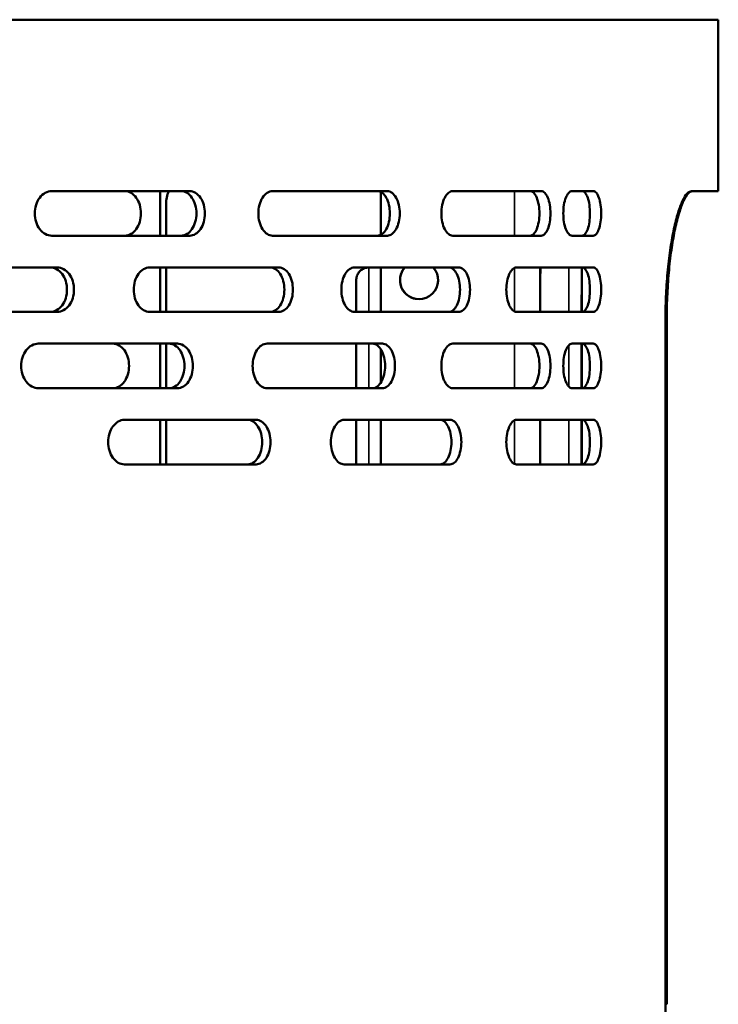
# Model space of a CAD drawing. Header units: millimetres. Extents: x -1252 to 7038, y -1657 to 2073.
# Tile 44 of 54: x 5794 to 5904, y 681 to 836. Entities that reach past the tile are written whole.
import ezdxf

# ---------------------------------------------------------------- set-up
doc = ezdxf.new("R2010")
doc.units = ezdxf.units.MM
doc.layers.add('Видимые тонкие (ГОСТ)', color=7, linetype='Continuous', lineweight=35)
doc.layers.add('Видимый контур (ГОСТ)', color=7, linetype='Continuous', lineweight=50)

msp = doc.modelspace()

# ---------------------------------------------------------------- linework, layer by layer
at = {"layer": 'Видимые тонкие (ГОСТ)'}
for p, q in [((5871.62, 802), (5871.62, 809)), ((5871.62, 790.08), (5871.62, 796.92)), ((5875.62, 797), (5875.62, 790)), ((5895.62, 789), (5895.42, 789)), ((5871.62, 778), (5871.62, 785)), ((5871.62, 766.08), (5871.62, 772.92)), ((5875.62, 773), (5875.62, 766)), ((5895.62, 681), (5895.42, 681))]:
    msp.add_line(p, q, dxfattribs=at)
for centre, major_axis, start_param, end_param in [((5882.23, 771), (0, 26), 5.531837, 7.034533), ((5848.73, 771), (0, 26), 0, 0.751348), ((5880.23, 771), (0, 28), 0.380251, 0.82498), ((5848.73, 771), (0, 26), 1.002186, 1.298202), ((5880.23, 771), (0, -28), 4.198749, 4.450626), ((5882.23, 771), (0, 26), 1.002186, 1.298202), ((5882.23, 771), (0, -26), 1.843391, 2.139407), ((5848.73, 771), (0, 26), 1.493797, 1.76431), ((5880.23, 771), (0, -28), 4.6409, 4.891923), ((5882.23, 771), (0, 26), 1.493797, 1.76431), ((5882.23, 771), (0, -26), 1.377283, 1.647795)]:
    msp.add_ellipse(centre, major_axis=major_axis, ratio=0.001398, start_param=start_param, end_param=end_param, dxfattribs=at)
at = {"layer": 'Видимый контур (ГОСТ)'}
for p, q in [((5903.73, 836), (5387.07, 836)), ((5903.73, 809), (5903.73, 836)), ((5820.51, 809), (5798.78, 809)), ((5815.84, 802), (5815.84, 809)), ((5851.63, 809), (5833.57, 809)), ((5850.62, 808.86), (5850.62, 802.14)), ((5875.85, 809), (5861.92, 809)), ((5884.05, 809), (5880.7, 809)), ((5903.73, 809), (5899.5, 809)), ((5816.79, 807), (5816.79, 802)), ((5798.78, 802), (5820.51, 802)), ((5833.57, 802), (5851.63, 802)), ((5861.92, 802), (5875.85, 802)), ((5880.7, 802), (5884.05, 802)), ((5799.64, 797), (5775.94, 797)), ((5834.52, 797), (5814.2, 797)), ((5815.84, 790), (5815.84, 797)), ((5816.79, 797), (5816.79, 790)), ((5862.88, 797), (5846.46, 797)), ((5850.62, 797), (5850.62, 790)), ((5884.05, 797), (5871.94, 797)), ((5775.94, 790), (5799.64, 790)), ((5814.2, 790), (5834.52, 790)), ((5846.46, 790), (5862.88, 790)), ((5871.94, 790), (5884.05, 790)), ((5895.42, 681), (5895.42, 789)), ((5895.62, 789), (5895.62, 681)), ((5818.59, 785), (5796.67, 785)), ((5815.84, 778), (5815.84, 785)), ((5816.79, 785), (5816.79, 778)), ((5850.86, 785), (5832.69, 785)), ((5875.85, 785), (5861.92, 785)), ((5884.05, 785), (5880.7, 785)), ((5850.62, 784.11), (5850.62, 778.89)), ((5796.67, 778), (5818.59, 778)), ((5832.69, 778), (5850.86, 778)), ((5861.92, 778), (5875.85, 778)), ((5880.7, 778), (5884.05, 778)), ((5830.96, 773), (5810.23, 773)), ((5815.84, 766), (5815.84, 773)), ((5816.79, 773), (5816.79, 766)), ((5861.49, 773), (5844.84, 773)), ((5850.62, 773), (5850.62, 766)), ((5884.05, 773), (5871.94, 773)), ((5810.23, 766), (5830.96, 766)), ((5844.84, 766), (5861.49, 766)), ((5871.94, 766), (5884.05, 766))]:
    msp.add_line(p, q, dxfattribs=at)
for centre, major_axis, ratio, start_param, end_param in [((5821.79, 807), (0, 5), 0.999999, 1.159279, 1.570796), ((5856.62, 795), (0, -3), 0.999999, 3.982661, 8.583709), ((5856.62, 795), (0, -3), 0.999999, 3.982661, 6.282719), ((5875.73, 771), (0, 28), 0.001398, 0.380251, 0.82498), ((5882.23, 771), (0, 23), 0.001398, 5.684517, 6.881853), ((5882.23, 771), (0, -23), 0.001398, 4.057973, 4.403135), ((5882.23, 771), (0, 23), 0.001398, 5.021643, 5.366805), ((5875.73, 771), (0, -28), 0.001398, 4.6409, 4.891923), ((5882.23, 771), (0, -23), 0.001398, 4.625322, 4.93153), ((5882.23, 771), (0, 23), 0.001398, 4.493248, 4.799455)]:
    msp.add_ellipse(centre, major_axis=major_axis, ratio=ratio, start_param=start_param, end_param=end_param, dxfattribs=at)
for points, knots in [([(5798.78, 802), (5798.44, 802), (5798.09, 802.09), (5797.43, 802.44), (5797.13, 802.71), (5796.66, 803.34), (5796.45, 803.73), (5796.18, 804.59), (5796.11, 805.06), (5796.11, 805.5), (5796.11, 805.94), (5796.18, 806.41), (5796.45, 807.27), (5796.66, 807.66), (5797.13, 808.29), (5797.43, 808.55), (5798.09, 808.91), (5798.44, 809), (5798.78, 809)], [-0.527446, -0.527446, -0.527446, -0.527446, -0.395564, -0.395564, -0.263683, -0.263683, -0.131841, -0.131841, 0, 0, 0, 0.131841, 0.131841, 0.263683, 0.263683, 0.395564, 0.395564, 0.527446, 0.527446, 0.527446, 0.527446]), ([(5810.33, 809), (5810.64, 809), (5810.98, 808.91), (5811.6, 808.55), (5811.88, 808.28), (5812.32, 807.66), (5812.51, 807.27), (5812.77, 806.41), (5812.83, 805.94), (5812.83, 805.06), (5812.77, 804.59), (5812.51, 803.73), (5812.32, 803.34), (5811.88, 802.71), (5811.6, 802.44), (5810.98, 802.09), (5810.64, 802), (5810.33, 802)], [0.527483, 0.527483, 0.527483, 0.527483, 0.659431, 0.659431, 0.79138, 0.79138, 0.923219, 0.923219, 1.055059, 1.055059, 1.186898, 1.186898, 1.318737, 1.318737, 1.450686, 1.450686, 1.582634, 1.582634, 1.582634, 1.582634]), ([(5819.17, 802), (5819.47, 802), (5819.79, 802.09), (5820.39, 802.45), (5820.66, 802.71), (5821.08, 803.34), (5821.27, 803.73), (5821.51, 804.59), (5821.57, 805.06), (5821.57, 805.94), (5821.51, 806.41), (5821.27, 807.27), (5821.08, 807.66), (5820.66, 808.28), (5820.39, 808.55), (5819.79, 808.91), (5819.47, 809), (5819.17, 809)], [0.528102, 0.528102, 0.528102, 0.528102, 0.660434, 0.660434, 0.792766, 0.792766, 0.92459, 0.92459, 1.056415, 1.056415, 1.188239, 1.188239, 1.320064, 1.320064, 1.452396, 1.452396, 1.584728, 1.584728, 1.584728, 1.584728]), ([(5820.51, 809), (5820.81, 809), (5821.13, 808.91), (5821.73, 808.55), (5822, 808.28), (5822.42, 807.66), (5822.61, 807.27), (5822.85, 806.41), (5822.91, 805.94), (5822.91, 805.06), (5822.85, 804.59), (5822.61, 803.73), (5822.42, 803.34), (5822, 802.71), (5821.73, 802.45), (5821.13, 802.09), (5820.81, 802), (5820.51, 802)], [-1.584693, -1.584693, -1.584693, -1.584693, -1.452367, -1.452367, -1.320042, -1.320042, -1.188217, -1.188217, -1.056393, -1.056393, -0.924568, -0.924568, -0.792743, -0.792743, -0.660418, -0.660418, -0.528092, -0.528092, -0.528092, -0.528092]), ([(5833.57, 802), (5833.29, 802), (5832.99, 802.09), (5832.44, 802.44), (5832.18, 802.71), (5831.78, 803.34), (5831.6, 803.73), (5831.37, 804.59), (5831.32, 805.06), (5831.32, 805.5), (5831.32, 805.94), (5831.37, 806.41), (5831.6, 807.27), (5831.78, 807.66), (5832.18, 808.29), (5832.44, 808.55), (5832.99, 808.91), (5833.29, 809), (5833.57, 809)], [-0.527405, -0.527405, -0.527405, -0.527405, -0.395544, -0.395544, -0.263684, -0.263684, -0.131842, -0.131842, 0, 0, 0, 0.131842, 0.131842, 0.263684, 0.263684, 0.395544, 0.395544, 0.527405, 0.527405, 0.527405, 0.527405]), ([(5850.07, 802), (5850.32, 802), (5850.58, 802.09), (5851.06, 802.45), (5851.28, 802.72), (5851.63, 803.34), (5851.78, 803.73), (5851.98, 804.59), (5852.02, 805.06), (5852.02, 805.94), (5851.98, 806.41), (5851.78, 807.27), (5851.63, 807.66), (5851.28, 808.28), (5851.06, 808.55), (5850.58, 808.91), (5850.32, 809), (5850.07, 809)], [0.528252, 0.528252, 0.528252, 0.528252, 0.660672, 0.660672, 0.793093, 0.793093, 0.924913, 0.924913, 1.056734, 1.056734, 1.188555, 1.188555, 1.320376, 1.320376, 1.452796, 1.452796, 1.585217, 1.585217, 1.585217, 1.585217]), ([(5851.63, 809), (5851.88, 809), (5852.14, 808.91), (5852.62, 808.55), (5852.84, 808.28), (5853.19, 807.66), (5853.34, 807.27), (5853.54, 806.41), (5853.58, 805.94), (5853.58, 805.06), (5853.54, 804.59), (5853.34, 803.73), (5853.19, 803.34), (5852.84, 802.72), (5852.62, 802.45), (5852.14, 802.09), (5851.88, 802), (5851.63, 802)], [-1.585175, -1.585175, -1.585175, -1.585175, -1.452762, -1.452762, -1.32035, -1.32035, -1.188529, -1.188529, -1.056708, -1.056708, -0.924886, -0.924886, -0.793065, -0.793065, -0.660653, -0.660653, -0.52824, -0.52824, -0.52824, -0.52824]), ([(5861.92, 802), (5861.7, 802), (5861.46, 802.09), (5861.02, 802.44), (5860.82, 802.71), (5860.5, 803.34), (5860.36, 803.73), (5860.17, 804.59), (5860.13, 805.06), (5860.13, 805.5), (5860.13, 805.94), (5860.17, 806.41), (5860.36, 807.27), (5860.5, 807.66), (5860.82, 808.29), (5861.02, 808.55), (5861.46, 808.91), (5861.7, 809), (5861.92, 809)], [-0.527382, -0.527382, -0.527382, -0.527382, -0.395533, -0.395533, -0.263684, -0.263684, -0.131842, -0.131842, 0, 0, 0, 0.131842, 0.131842, 0.263684, 0.263684, 0.395533, 0.395533, 0.527382, 0.527382, 0.527382, 0.527382]), ([(5874.11, 802), (5874.3, 802), (5874.49, 802.09), (5874.85, 802.45), (5875.02, 802.72), (5875.27, 803.34), (5875.38, 803.73), (5875.53, 804.59), (5875.57, 805.06), (5875.57, 805.94), (5875.53, 806.41), (5875.38, 807.27), (5875.27, 807.66), (5875.02, 808.28), (5874.85, 808.55), (5874.49, 808.91), (5874.3, 809), (5874.11, 809)], [0.528386, 0.528386, 0.528386, 0.528386, 0.660884, 0.660884, 0.793383, 0.793383, 0.925201, 0.925201, 1.057018, 1.057018, 1.188836, 1.188836, 1.320653, 1.320653, 1.453152, 1.453152, 1.585651, 1.585651, 1.585651, 1.585651]), ([(5875.85, 809), (5876.04, 809), (5876.23, 808.91), (5876.59, 808.55), (5876.76, 808.28), (5877.01, 807.66), (5877.12, 807.27), (5877.27, 806.41), (5877.31, 805.94), (5877.31, 805.06), (5877.27, 804.59), (5877.12, 803.73), (5877.01, 803.34), (5876.76, 802.72), (5876.59, 802.45), (5876.23, 802.09), (5876.04, 802), (5875.85, 802)], [-1.585603, -1.585603, -1.585603, -1.585603, -1.453113, -1.453113, -1.320623, -1.320623, -1.188806, -1.188806, -1.056988, -1.056988, -0.92517, -0.92517, -0.793352, -0.793352, -0.660862, -0.660862, -0.528372, -0.528372, -0.528372, -0.528372]), ([(5880.7, 802), (5880.53, 802), (5880.34, 802.09), (5880.01, 802.45), (5879.85, 802.72), (5879.61, 803.34), (5879.5, 803.73), (5879.36, 804.59), (5879.33, 805.06), (5879.33, 805.5), (5879.33, 805.94), (5879.36, 806.41), (5879.5, 807.27), (5879.61, 807.66), (5879.85, 808.28), (5880.01, 808.55), (5880.34, 808.91), (5880.53, 809), (5880.7, 809)], [-0.529514, -0.529514, -0.529514, -0.529514, -0.39653, -0.39653, -0.263547, -0.263547, -0.131773, -0.131773, 0, 0, 0, 0.131773, 0.131773, 0.263547, 0.263547, 0.39653, 0.39653, 0.529514, 0.529514, 0.529514, 0.529514]), ([(5882.3, 802), (5882.46, 802), (5882.62, 802.09), (5882.93, 802.45), (5883.07, 802.72), (5883.29, 803.34), (5883.38, 803.73), (5883.5, 804.59), (5883.53, 805.06), (5883.53, 805.94), (5883.5, 806.41), (5883.38, 807.27), (5883.29, 807.66), (5883.07, 808.28), (5882.93, 808.55), (5882.62, 808.91), (5882.46, 809), (5882.3, 809)], [0.530709, 0.530709, 0.530709, 0.530709, 0.664526, 0.664526, 0.798343, 0.798343, 0.930103, 0.930103, 1.061863, 1.061863, 1.193624, 1.193624, 1.325384, 1.325384, 1.459201, 1.459201, 1.593018, 1.593018, 1.593018, 1.593018]), ([(5884.05, 809), (5884.21, 809), (5884.38, 808.91), (5884.68, 808.55), (5884.82, 808.28), (5885.04, 807.66), (5885.14, 807.27), (5885.26, 806.41), (5885.29, 805.94), (5885.29, 805.06), (5885.26, 804.59), (5885.14, 803.73), (5885.04, 803.34), (5884.82, 802.72), (5884.68, 802.45), (5884.38, 802.09), (5884.21, 802), (5884.05, 802)], [-1.592871, -1.592871, -1.592871, -1.592871, -1.459081, -1.459081, -1.32529, -1.32529, -1.193529, -1.193529, -1.061767, -1.061767, -0.930006, -0.930006, -0.798244, -0.798244, -0.664454, -0.664454, -0.530664, -0.530664, -0.530664, -0.530664]), ([(5895.42, 789), (5895.42, 790.26), (5895.45, 791.55), (5895.57, 794.13), (5895.66, 795.41), (5895.9, 797.86), (5896.05, 799.04), (5896.38, 801.21), (5896.56, 802.21), (5896.95, 803.99), (5897.16, 804.83), (5897.62, 806.31), (5897.86, 806.95), (5898.34, 807.98), (5898.59, 808.37), (5899.06, 808.88), (5899.29, 809), (5899.5, 809)], [-12.142508, -12.142508, -12.142508, -12.142508, -11.765787, -11.765787, -11.389066, -11.389066, -11.012345, -11.012345, -10.635624, -10.635624, -10.25159, -10.25159, -9.867556, -9.867556, -9.483523, -9.483523, -9.099489, -9.099489, -9.099489, -9.099489]), ([(5899.64, 809), (5899.43, 809), (5899.21, 808.88), (5898.74, 808.37), (5898.5, 807.98), (5898.02, 806.95), (5897.79, 806.31), (5897.34, 804.83), (5897.12, 803.99), (5896.74, 802.21), (5896.56, 801.21), (5896.24, 799.04), (5896.09, 797.86), (5895.86, 795.41), (5895.77, 794.13), (5895.65, 791.55), (5895.62, 790.26), (5895.62, 789)], [-9.114278, -9.114278, -9.114278, -9.114278, -8.730244, -8.730244, -8.34621, -8.34621, -7.962177, -7.962177, -7.578143, -7.578143, -7.201422, -7.201422, -6.824701, -6.824701, -6.44798, -6.44798, -6.071258, -6.071258, -6.071258, -6.071258]), ([(5798.54, 790), (5798.87, 790), (5799.23, 790.09), (5799.89, 790.45), (5800.19, 790.72), (5800.66, 791.34), (5800.86, 791.73), (5801.13, 792.59), (5801.19, 793.06), (5801.19, 793.94), (5801.13, 794.41), (5800.86, 795.27), (5800.66, 795.66), (5800.19, 796.28), (5799.89, 796.55), (5799.23, 796.91), (5798.87, 797), (5798.54, 797)], [0.529849, 0.529849, 0.529849, 0.529849, 0.663184, 0.663184, 0.796519, 0.796519, 0.928301, 0.928301, 1.060082, 1.060082, 1.191864, 1.191864, 1.323645, 1.323645, 1.45698, 1.45698, 1.590315, 1.590315, 1.590315, 1.590315]), ([(5799.64, 797), (5799.97, 797), (5800.33, 796.91), (5800.98, 796.56), (5801.28, 796.29), (5801.75, 795.66), (5801.96, 795.27), (5802.23, 794.41), (5802.29, 793.94), (5802.29, 793.06), (5802.23, 792.59), (5801.96, 791.73), (5801.75, 791.34), (5801.28, 790.72), (5800.99, 790.45), (5800.33, 790.09), (5799.97, 790), (5799.64, 790)], [-1.590205, -1.590205, -1.590205, -1.590205, -1.457264, -1.457264, -1.324322, -1.324322, -1.192166, -1.192166, -1.06001, -1.06001, -0.928228, -0.928228, -0.796446, -0.796446, -0.663131, -0.663131, -0.529816, -0.529816, -0.529816, -0.529816]), ([(5814.2, 790), (5813.89, 790), (5813.55, 790.09), (5812.94, 790.44), (5812.65, 790.71), (5812.21, 791.34), (5812.02, 791.73), (5811.76, 792.59), (5811.7, 793.06), (5811.7, 793.5), (5811.7, 793.94), (5811.76, 794.41), (5812.02, 795.27), (5812.21, 795.66), (5812.65, 796.28), (5812.94, 796.55), (5813.55, 796.91), (5813.89, 797), (5814.2, 797)], [-0.527624, -0.527624, -0.527624, -0.527624, -0.395642, -0.395642, -0.263661, -0.263661, -0.13183, -0.13183, 0, 0, 0, 0.13183, 0.13183, 0.263661, 0.263661, 0.395642, 0.395642, 0.527624, 0.527624, 0.527624, 0.527624]), ([(5833.17, 790), (5833.46, 790), (5833.76, 790.09), (5834.31, 790.45), (5834.56, 790.72), (5834.96, 791.34), (5835.13, 791.73), (5835.35, 792.59), (5835.41, 793.06), (5835.41, 793.94), (5835.35, 794.41), (5835.13, 795.27), (5834.96, 795.66), (5834.56, 796.28), (5834.31, 796.55), (5833.76, 796.91), (5833.46, 797), (5833.17, 797)], [0.530166, 0.530166, 0.530166, 0.530166, 0.66368, 0.66368, 0.797193, 0.797193, 0.928966, 0.928966, 1.06074, 1.06074, 1.192514, 1.192514, 1.324287, 1.324287, 1.457801, 1.457801, 1.591314, 1.591314, 1.591314, 1.591314]), ([(5834.52, 797), (5834.81, 797), (5835.11, 796.91), (5835.66, 796.55), (5835.92, 796.28), (5836.31, 795.66), (5836.48, 795.27), (5836.71, 794.41), (5836.76, 793.94), (5836.76, 793.06), (5836.71, 792.59), (5836.48, 791.73), (5836.31, 791.34), (5835.92, 790.72), (5835.66, 790.45), (5835.11, 790.09), (5834.81, 790), (5834.52, 790)], [-1.59119, -1.59119, -1.59119, -1.59119, -1.457699, -1.457699, -1.324208, -1.324208, -1.192434, -1.192434, -1.060659, -1.060659, -0.928885, -0.928885, -0.79711, -0.79711, -0.66362, -0.66362, -0.530129, -0.530129, -0.530129, -0.530129]), ([(5846.46, 790), (5846.2, 790), (5845.92, 790.09), (5845.41, 790.44), (5845.18, 790.71), (5844.81, 791.34), (5844.65, 791.73), (5844.44, 792.59), (5844.39, 793.06), (5844.39, 793.5), (5844.39, 793.94), (5844.44, 794.41), (5844.65, 795.27), (5844.81, 795.66), (5845.18, 796.28), (5845.41, 796.55), (5845.92, 796.91), (5846.2, 797), (5846.46, 797)], [-0.527715, -0.527715, -0.527715, -0.527715, -0.395685, -0.395685, -0.263654, -0.263654, -0.131827, -0.131827, 0, 0, 0, 0.131827, 0.131827, 0.263654, 0.263654, 0.395685, 0.395685, 0.527715, 0.527715, 0.527715, 0.527715]), ([(5846.71, 790), (5846.71, 790.75), (5846.72, 791.43), (5846.72, 793.25), (5846.72, 794.13), (5846.73, 794.76), (5846.73, 794.87), (5846.73, 794.98), (5846.73, 795.01), (5846.73, 795.07), (5846.73, 795.08), (5846.74, 795.11), (5846.74, 795.13), (5846.74, 795.16), (5846.74, 795.18), (5846.74, 795.21), (5846.75, 795.23), (5846.75, 795.28), (5846.76, 795.32), (5846.77, 795.39), (5846.78, 795.43), (5846.8, 795.53), (5846.82, 795.6), (5846.89, 795.77), (5846.94, 795.89), (5847.09, 796.16), (5847.21, 796.31), (5847.5, 796.59), (5847.68, 796.71), (5848.06, 796.9), (5848.27, 796.96), (5848.56, 796.99), (5848.65, 797), (5848.73, 797)], [6.2096, 6.2096, 6.2096, 6.2096, 6.575962, 6.575962, 7.341458, 7.341458, 7.579917, 7.579917, 7.691521, 7.691521, 7.720291, 7.720291, 7.741916, 7.741916, 7.751755, 7.751755, 7.761041, 7.761041, 7.774222, 7.774222, 7.78708, 7.78708, 7.807248, 7.807248, 7.844151, 7.844151, 7.901302, 7.901302, 7.964659, 7.964659, 8.028385, 8.028385, 8.053594, 8.053594, 8.053594, 8.053594]), ([(5861.31, 790), (5861.53, 790), (5861.77, 790.09), (5862.2, 790.45), (5862.4, 790.72), (5862.71, 791.34), (5862.85, 791.73), (5863.02, 792.59), (5863.07, 793.06), (5863.07, 793.94), (5863.02, 794.41), (5862.85, 795.27), (5862.71, 795.66), (5862.4, 796.28), (5862.2, 796.55), (5861.77, 796.91), (5861.53, 797), (5861.31, 797)], [0.530458, 0.530458, 0.530458, 0.530458, 0.664134, 0.664134, 0.797811, 0.797811, 0.929577, 0.929577, 1.061344, 1.061344, 1.19311, 1.19311, 1.324877, 1.324877, 1.458553, 1.458553, 1.59223, 1.59223, 1.59223, 1.59223]), ([(5862.88, 797), (5863.1, 797), (5863.34, 796.91), (5863.78, 796.55), (5863.98, 796.28), (5864.29, 795.66), (5864.42, 795.27), (5864.6, 794.41), (5864.64, 793.94), (5864.64, 793.06), (5864.6, 792.59), (5864.42, 791.73), (5864.29, 791.34), (5863.98, 790.72), (5863.78, 790.45), (5863.34, 790.09), (5863.1, 790), (5862.88, 790)], [-1.592093, -1.592093, -1.592093, -1.592093, -1.458442, -1.458442, -1.32479, -1.32479, -1.193022, -1.193022, -1.061255, -1.061255, -0.929487, -0.929487, -0.79772, -0.79772, -0.664068, -0.664068, -0.530416, -0.530416, -0.530416, -0.530416]), ([(5871.94, 790), (5871.75, 790), (5871.54, 790.09), (5871.15, 790.44), (5870.97, 790.71), (5870.69, 791.34), (5870.56, 791.73), (5870.4, 792.59), (5870.36, 793.06), (5870.36, 793.5), (5870.36, 793.94), (5870.4, 794.41), (5870.56, 795.27), (5870.69, 795.66), (5870.97, 796.29), (5871.15, 796.55), (5871.54, 796.91), (5871.75, 797), (5871.94, 797)], [-0.5278, -0.5278, -0.5278, -0.5278, -0.395724, -0.395724, -0.263649, -0.263649, -0.131824, -0.131824, 0, 0, 0, 0.131879, 0.131879, 0.263759, 0.263759, 0.395779, 0.395779, 0.5278, 0.5278, 0.5278, 0.5278]), ([(5882.23, 797), (5882.24, 796.94), (5882.24, 796.88), (5882.24, 796.5), (5882.24, 795.98), (5882.25, 794.2), (5882.25, 792.7), (5882.26, 790.58), (5882.26, 790.29), (5882.26, 790)], [0.423631, 0.423631, 0.423631, 0.423631, 0.618176, 0.618176, 1.232918, 1.232918, 2.087893, 2.087893, 2.217071, 2.217071, 2.217071, 2.217071]), ([(5882.3, 790), (5882.46, 790), (5882.62, 790.09), (5882.93, 790.45), (5883.07, 790.72), (5883.29, 791.34), (5883.38, 791.73), (5883.5, 792.59), (5883.53, 793.06), (5883.53, 793.94), (5883.5, 794.41), (5883.38, 795.27), (5883.29, 795.66), (5883.07, 796.28), (5882.93, 796.55), (5882.62, 796.91), (5882.46, 797), (5882.3, 797)], [0.530709, 0.530709, 0.530709, 0.530709, 0.664526, 0.664526, 0.798343, 0.798343, 0.930103, 0.930103, 1.061863, 1.061863, 1.193624, 1.193624, 1.325384, 1.325384, 1.459201, 1.459201, 1.593018, 1.593018, 1.593018, 1.593018]), ([(5884.05, 797), (5884.21, 797), (5884.38, 796.91), (5884.68, 796.56), (5884.82, 796.29), (5885.04, 795.67), (5885.14, 795.27), (5885.26, 794.41), (5885.29, 793.94), (5885.29, 793.06), (5885.26, 792.59), (5885.14, 791.73), (5885.04, 791.34), (5884.82, 790.72), (5884.68, 790.45), (5884.38, 790.09), (5884.21, 790), (5884.05, 790)], [-1.592872, -1.592872, -1.592872, -1.592872, -1.459574, -1.459574, -1.326276, -1.326276, -1.194022, -1.194022, -1.061767, -1.061767, -0.930006, -0.930006, -0.798244, -0.798244, -0.664454, -0.664454, -0.530664, -0.530664, -0.530664, -0.530664]), ([(5801.18, 793.17), (5801.17, 793.28), (5801.17, 793.39), (5801.17, 793.5), (5801.17, 793.61), (5801.17, 793.72), (5801.18, 793.83)], [2.07709226, 2.07709226, 2.07709226, 2.07709226, 2.10948005, 2.10948005, 2.10948005, 2.14186784, 2.14186784, 2.14186784, 2.14186784]), ([(5796.67, 778), (5796.34, 778), (5795.98, 778.09), (5795.32, 778.44), (5795.01, 778.71), (5794.54, 779.34), (5794.33, 779.73), (5794.05, 780.59), (5793.99, 781.06), (5793.99, 781.5), (5793.99, 781.94), (5794.05, 782.41), (5794.33, 783.27), (5794.54, 783.66), (5795.01, 784.29), (5795.32, 784.55), (5795.98, 784.91), (5796.34, 785), (5796.67, 785)], [-0.527448, -0.527448, -0.527448, -0.527448, -0.395566, -0.395566, -0.263683, -0.263683, -0.131841, -0.131841, 0, 0, 0, 0.131841, 0.131841, 0.263683, 0.263683, 0.395566, 0.395566, 0.527448, 0.527448, 0.527448, 0.527448]), ([(5808.44, 785), (5808.75, 785), (5809.09, 784.91), (5809.72, 784.55), (5810, 784.28), (5810.45, 783.66), (5810.64, 783.27), (5810.9, 782.41), (5810.96, 781.94), (5810.96, 781.06), (5810.9, 780.59), (5810.64, 779.73), (5810.45, 779.34), (5810, 778.71), (5809.72, 778.44), (5809.09, 778.09), (5808.75, 778), (5808.44, 778)], [0.527483, 0.527483, 0.527483, 0.527483, 0.659431, 0.659431, 0.79138, 0.79138, 0.923219, 0.923219, 1.055059, 1.055059, 1.186898, 1.186898, 1.318737, 1.318737, 1.450686, 1.450686, 1.582634, 1.582634, 1.582634, 1.582634]), ([(5817.26, 778), (5817.57, 778), (5817.9, 778.09), (5818.49, 778.45), (5818.77, 778.71), (5819.2, 779.34), (5819.38, 779.73), (5819.63, 780.59), (5819.69, 781.06), (5819.69, 781.94), (5819.63, 782.41), (5819.38, 783.27), (5819.2, 783.66), (5818.77, 784.28), (5818.49, 784.55), (5817.9, 784.91), (5817.57, 785), (5817.26, 785)], [0.528093, 0.528093, 0.528093, 0.528093, 0.66042, 0.66042, 0.792747, 0.792747, 0.924572, 0.924572, 1.056397, 1.056397, 1.188221, 1.188221, 1.320046, 1.320046, 1.452373, 1.452373, 1.5847, 1.5847, 1.5847, 1.5847]), ([(5818.59, 785), (5818.9, 785), (5819.22, 784.91), (5819.82, 784.55), (5820.1, 784.28), (5820.53, 783.66), (5820.71, 783.27), (5820.96, 782.41), (5821.02, 781.94), (5821.02, 781.06), (5820.96, 780.59), (5820.71, 779.73), (5820.53, 779.34), (5820.1, 778.71), (5819.82, 778.45), (5819.22, 778.09), (5818.9, 778), (5818.59, 778)], [-1.584665, -1.584665, -1.584665, -1.584665, -1.452345, -1.452345, -1.320024, -1.320024, -1.188199, -1.188199, -1.056374, -1.056374, -0.92455, -0.92455, -0.792725, -0.792725, -0.660404, -0.660404, -0.528084, -0.528084, -0.528084, -0.528084]), ([(5832.69, 778), (5832.41, 778), (5832.1, 778.09), (5831.55, 778.44), (5831.29, 778.71), (5830.89, 779.34), (5830.71, 779.73), (5830.48, 780.59), (5830.42, 781.06), (5830.42, 781.5), (5830.42, 781.94), (5830.48, 782.41), (5830.71, 783.27), (5830.89, 783.66), (5831.29, 784.29), (5831.55, 784.55), (5832.1, 784.91), (5832.41, 785), (5832.69, 785)], [-0.527406, -0.527406, -0.527406, -0.527406, -0.395545, -0.395545, -0.263684, -0.263684, -0.131842, -0.131842, 0, 0, 0, 0.131842, 0.131842, 0.263684, 0.263684, 0.395545, 0.395545, 0.527406, 0.527406, 0.527406, 0.527406]), ([(5846.7, 778), (5846.7, 779), (5846.7, 779.98), (5846.7, 782.35), (5846.7, 783.72), (5846.71, 785)], [4.7339319, 4.7339319, 4.7339319, 4.7339319, 5.0459932, 5.0459932, 5.5149629, 5.5149629, 5.5149629, 5.5149629]), ([(5849.3, 778), (5849.55, 778), (5849.82, 778.09), (5850.3, 778.45), (5850.52, 778.72), (5850.87, 779.34), (5851.02, 779.73), (5851.22, 780.59), (5851.27, 781.06), (5851.27, 781.94), (5851.22, 782.41), (5851.02, 783.27), (5850.87, 783.66), (5850.52, 784.28), (5850.3, 784.55), (5849.82, 784.91), (5849.55, 785), (5849.3, 785)], [0.528248, 0.528248, 0.528248, 0.528248, 0.660666, 0.660666, 0.793084, 0.793084, 0.924905, 0.924905, 1.056726, 1.056726, 1.188547, 1.188547, 1.320368, 1.320368, 1.452786, 1.452786, 1.585204, 1.585204, 1.585204, 1.585204]), ([(5850.86, 785), (5851.1, 785), (5851.37, 784.91), (5851.86, 784.55), (5852.08, 784.28), (5852.43, 783.66), (5852.58, 783.27), (5852.77, 782.41), (5852.82, 781.94), (5852.82, 781.06), (5852.77, 780.59), (5852.58, 779.73), (5852.43, 779.34), (5852.08, 778.72), (5851.86, 778.45), (5851.37, 778.09), (5851.1, 778), (5850.86, 778)], [-1.585162, -1.585162, -1.585162, -1.585162, -1.452752, -1.452752, -1.320342, -1.320342, -1.18852, -1.18852, -1.056699, -1.056699, -0.924878, -0.924878, -0.793057, -0.793057, -0.660646, -0.660646, -0.528236, -0.528236, -0.528236, -0.528236]), ([(5861.92, 778), (5861.7, 778), (5861.46, 778.09), (5861.02, 778.44), (5860.82, 778.71), (5860.5, 779.34), (5860.36, 779.73), (5860.17, 780.59), (5860.13, 781.06), (5860.13, 781.5), (5860.13, 781.94), (5860.17, 782.41), (5860.36, 783.27), (5860.5, 783.66), (5860.82, 784.29), (5861.02, 784.55), (5861.46, 784.91), (5861.7, 785), (5861.92, 785)], [-0.527382, -0.527382, -0.527382, -0.527382, -0.395533, -0.395533, -0.263684, -0.263684, -0.131842, -0.131842, 0, 0, 0, 0.131842, 0.131842, 0.263684, 0.263684, 0.395533, 0.395533, 0.527382, 0.527382, 0.527382, 0.527382]), ([(5874.11, 778), (5874.3, 778), (5874.49, 778.09), (5874.85, 778.45), (5875.02, 778.72), (5875.27, 779.34), (5875.38, 779.73), (5875.53, 780.59), (5875.57, 781.06), (5875.57, 781.94), (5875.53, 782.41), (5875.38, 783.27), (5875.27, 783.66), (5875.02, 784.28), (5874.85, 784.55), (5874.49, 784.91), (5874.3, 785), (5874.11, 785)], [0.528386, 0.528386, 0.528386, 0.528386, 0.660884, 0.660884, 0.793383, 0.793383, 0.925201, 0.925201, 1.057018, 1.057018, 1.188836, 1.188836, 1.320653, 1.320653, 1.453152, 1.453152, 1.585651, 1.585651, 1.585651, 1.585651]), ([(5875.85, 785), (5876.04, 785), (5876.23, 784.91), (5876.59, 784.55), (5876.76, 784.28), (5877.01, 783.66), (5877.12, 783.27), (5877.27, 782.41), (5877.31, 781.94), (5877.31, 781.06), (5877.27, 780.59), (5877.12, 779.73), (5877.01, 779.34), (5876.76, 778.72), (5876.59, 778.45), (5876.23, 778.09), (5876.04, 778), (5875.85, 778)], [-1.585603, -1.585603, -1.585603, -1.585603, -1.453113, -1.453113, -1.320623, -1.320623, -1.188806, -1.188806, -1.056988, -1.056988, -0.92517, -0.92517, -0.793352, -0.793352, -0.660862, -0.660862, -0.528372, -0.528372, -0.528372, -0.528372]), ([(5880.7, 778), (5880.53, 778), (5880.34, 778.09), (5880.01, 778.45), (5879.85, 778.72), (5879.61, 779.34), (5879.5, 779.73), (5879.36, 780.59), (5879.33, 781.06), (5879.33, 781.5), (5879.33, 781.94), (5879.36, 782.41), (5879.5, 783.27), (5879.61, 783.66), (5879.85, 784.28), (5880.01, 784.55), (5880.34, 784.91), (5880.53, 785), (5880.7, 785)], [-0.529514, -0.529514, -0.529514, -0.529514, -0.39653, -0.39653, -0.263547, -0.263547, -0.131773, -0.131773, 0, 0, 0, 0.131773, 0.131773, 0.263547, 0.263547, 0.39653, 0.39653, 0.529514, 0.529514, 0.529514, 0.529514]), ([(5882.26, 785), (5882.26, 784.86), (5882.26, 784.71), (5882.27, 782.53), (5882.27, 780.3), (5882.27, 778)], [2.8658292, 2.8658292, 2.8658292, 2.8658292, 2.9170838, 2.9170838, 3.6320238, 3.6320238, 3.6320238, 3.6320238]), ([(5882.3, 778), (5882.46, 778), (5882.62, 778.09), (5882.93, 778.45), (5883.07, 778.72), (5883.29, 779.34), (5883.38, 779.73), (5883.5, 780.59), (5883.53, 781.06), (5883.53, 781.94), (5883.5, 782.41), (5883.38, 783.27), (5883.29, 783.66), (5883.07, 784.28), (5882.93, 784.55), (5882.62, 784.91), (5882.46, 785), (5882.3, 785)], [0.530709, 0.530709, 0.530709, 0.530709, 0.664526, 0.664526, 0.798343, 0.798343, 0.930103, 0.930103, 1.061863, 1.061863, 1.193624, 1.193624, 1.325384, 1.325384, 1.459201, 1.459201, 1.593018, 1.593018, 1.593018, 1.593018]), ([(5884.05, 785), (5884.21, 785), (5884.38, 784.91), (5884.68, 784.55), (5884.82, 784.28), (5885.04, 783.66), (5885.14, 783.27), (5885.26, 782.41), (5885.29, 781.94), (5885.29, 781.06), (5885.26, 780.59), (5885.14, 779.73), (5885.04, 779.34), (5884.82, 778.72), (5884.68, 778.45), (5884.38, 778.09), (5884.21, 778), (5884.05, 778)], [-1.592871, -1.592871, -1.592871, -1.592871, -1.459081, -1.459081, -1.32529, -1.32529, -1.193529, -1.193529, -1.061767, -1.061767, -0.930006, -0.930006, -0.798244, -0.798244, -0.664454, -0.664454, -0.530664, -0.530664, -0.530664, -0.530664]), ([(5810.23, 766), (5809.91, 766), (5809.57, 766.09), (5808.94, 766.44), (5808.66, 766.71), (5808.2, 767.34), (5808.01, 767.73), (5807.74, 768.59), (5807.68, 769.06), (5807.68, 769.5), (5807.68, 769.94), (5807.74, 770.41), (5808.01, 771.27), (5808.2, 771.66), (5808.66, 772.28), (5808.94, 772.55), (5809.57, 772.91), (5809.91, 773), (5810.23, 773)], [-0.527614, -0.527614, -0.527614, -0.527614, -0.395638, -0.395638, -0.263661, -0.263661, -0.131831, -0.131831, 0, 0, 0, 0.131831, 0.131831, 0.263661, 0.263661, 0.395638, 0.395638, 0.527614, 0.527614, 0.527614, 0.527614]), ([(5829.63, 766), (5829.92, 766), (5830.23, 766.09), (5830.79, 766.45), (5831.05, 766.72), (5831.46, 767.34), (5831.63, 767.73), (5831.86, 768.59), (5831.92, 769.06), (5831.92, 769.94), (5831.86, 770.41), (5831.63, 771.27), (5831.46, 771.66), (5831.05, 772.28), (5830.79, 772.55), (5830.23, 772.91), (5829.92, 773), (5829.63, 773)], [0.530132, 0.530132, 0.530132, 0.530132, 0.663626, 0.663626, 0.79712, 0.79712, 0.928895, 0.928895, 1.060669, 1.060669, 1.192444, 1.192444, 1.324218, 1.324218, 1.457712, 1.457712, 1.591206, 1.591206, 1.591206, 1.591206]), ([(5830.96, 773), (5831.25, 773), (5831.55, 772.91), (5832.12, 772.55), (5832.38, 772.28), (5832.78, 771.66), (5832.96, 771.27), (5833.19, 770.41), (5833.24, 769.94), (5833.24, 769.06), (5833.19, 768.59), (5832.96, 767.73), (5832.78, 767.34), (5832.38, 766.72), (5832.12, 766.45), (5831.55, 766.09), (5831.25, 766), (5830.96, 766)], [-1.591084, -1.591084, -1.591084, -1.591084, -1.457612, -1.457612, -1.32414, -1.32414, -1.192365, -1.192365, -1.060589, -1.060589, -0.928814, -0.928814, -0.797039, -0.797039, -0.663567, -0.663567, -0.530095, -0.530095, -0.530095, -0.530095]), ([(5844.84, 766), (5844.57, 766), (5844.3, 766.09), (5843.78, 766.44), (5843.54, 766.71), (5843.17, 767.34), (5843.01, 767.73), (5842.79, 768.59), (5842.74, 769.06), (5842.74, 769.5), (5842.74, 769.94), (5842.79, 770.41), (5843.01, 771.27), (5843.17, 771.66), (5843.54, 772.28), (5843.78, 772.55), (5844.3, 772.91), (5844.57, 773), (5844.84, 773)], [-0.52771, -0.52771, -0.52771, -0.52771, -0.395682, -0.395682, -0.263655, -0.263655, -0.131827, -0.131827, 0, 0, 0, 0.131827, 0.131827, 0.263655, 0.263655, 0.395682, 0.395682, 0.52771, 0.52771, 0.52771, 0.52771]), ([(5859.93, 766), (5860.15, 766), (5860.4, 766.09), (5860.84, 766.45), (5861.04, 766.72), (5861.35, 767.34), (5861.49, 767.73), (5861.67, 768.59), (5861.71, 769.06), (5861.71, 769.94), (5861.67, 770.41), (5861.49, 771.27), (5861.35, 771.66), (5861.04, 772.28), (5860.84, 772.55), (5860.4, 772.91), (5860.15, 773), (5859.93, 773)], [0.530442, 0.530442, 0.530442, 0.530442, 0.66411, 0.66411, 0.797778, 0.797778, 0.929545, 0.929545, 1.061312, 1.061312, 1.193079, 1.193079, 1.324846, 1.324846, 1.458514, 1.458514, 1.592182, 1.592182, 1.592182, 1.592182]), ([(5861.49, 773), (5861.72, 773), (5861.96, 772.91), (5862.4, 772.55), (5862.6, 772.28), (5862.92, 771.66), (5863.05, 771.27), (5863.23, 770.41), (5863.28, 769.94), (5863.28, 769.06), (5863.23, 768.59), (5863.05, 767.73), (5862.92, 767.34), (5862.6, 766.72), (5862.4, 766.45), (5861.96, 766.09), (5861.72, 766), (5861.49, 766)], [-1.592046, -1.592046, -1.592046, -1.592046, -1.458403, -1.458403, -1.324759, -1.324759, -1.192991, -1.192991, -1.061224, -1.061224, -0.929456, -0.929456, -0.797688, -0.797688, -0.664044, -0.664044, -0.530401, -0.530401, -0.530401, -0.530401]), ([(5871.94, 766), (5871.75, 766), (5871.54, 766.09), (5871.15, 766.44), (5870.97, 766.71), (5870.69, 767.34), (5870.56, 767.73), (5870.4, 768.59), (5870.36, 769.06), (5870.36, 769.5), (5870.36, 769.94), (5870.4, 770.41), (5870.56, 771.27), (5870.69, 771.66), (5870.97, 772.28), (5871.15, 772.55), (5871.54, 772.91), (5871.75, 773), (5871.94, 773)], [-0.5278, -0.5278, -0.5278, -0.5278, -0.395724, -0.395724, -0.263649, -0.263649, -0.131824, -0.131824, 0, 0, 0, 0.131824, 0.131824, 0.263649, 0.263649, 0.395724, 0.395724, 0.5278, 0.5278, 0.5278, 0.5278]), ([(5882.27, 773), (5882.27, 771.54), (5882.27, 770.07), (5882.27, 767.75), (5882.27, 766.87), (5882.27, 766)], [4.1387536, 4.1387536, 4.1387536, 4.1387536, 4.5746424, 4.5746424, 4.8393229, 4.8393229, 4.8393229, 4.8393229]), ([(5882.3, 766), (5882.46, 766), (5882.62, 766.09), (5882.93, 766.45), (5883.07, 766.72), (5883.29, 767.34), (5883.38, 767.73), (5883.5, 768.59), (5883.53, 769.06), (5883.53, 769.94), (5883.5, 770.41), (5883.38, 771.27), (5883.29, 771.66), (5883.07, 772.28), (5882.93, 772.55), (5882.62, 772.91), (5882.46, 773), (5882.3, 773)], [0.530709, 0.530709, 0.530709, 0.530709, 0.664526, 0.664526, 0.798343, 0.798343, 0.930103, 0.930103, 1.061863, 1.061863, 1.193624, 1.193624, 1.325384, 1.325384, 1.459201, 1.459201, 1.593018, 1.593018, 1.593018, 1.593018]), ([(5884.05, 773), (5884.21, 773), (5884.38, 772.91), (5884.68, 772.55), (5884.82, 772.28), (5885.04, 771.66), (5885.14, 771.27), (5885.26, 770.41), (5885.29, 769.94), (5885.29, 769.06), (5885.26, 768.59), (5885.14, 767.73), (5885.04, 767.34), (5884.82, 766.72), (5884.68, 766.45), (5884.38, 766.09), (5884.21, 766), (5884.05, 766)], [-1.592871, -1.592871, -1.592871, -1.592871, -1.459081, -1.459081, -1.32529, -1.32529, -1.193529, -1.193529, -1.061767, -1.061767, -0.930006, -0.930006, -0.798244, -0.798244, -0.664454, -0.664454, -0.530664, -0.530664, -0.530664, -0.530664]), ([(5899.5, 661), (5899.29, 661), (5899.06, 661.12), (5898.59, 661.63), (5898.34, 662.02), (5897.86, 663.05), (5897.62, 663.69), (5897.16, 665.17), (5896.95, 666.01), (5896.56, 667.79), (5896.38, 668.79), (5896.05, 670.96), (5895.9, 672.13), (5895.66, 674.59), (5895.57, 675.87), (5895.45, 678.45), (5895.42, 679.74), (5895.42, 681)], [-3.043019, -3.043019, -3.043019, -3.043019, -2.658986, -2.658986, -2.274952, -2.274952, -1.890918, -1.890918, -1.506885, -1.506885, -1.130164, -1.130164, -0.753442, -0.753442, -0.376721, -0.376721, 0, 0, 0, 0])]:
    msp.add_open_spline(points, degree=3, knots=knots, dxfattribs=at)
msp.add_open_spline([(5846.7, 766), (5846.7, 768.28), (5846.7, 770.67), (5846.7, 773)], degree=3, dxfattribs=at)

doc.saveas('drawing.dxf')
